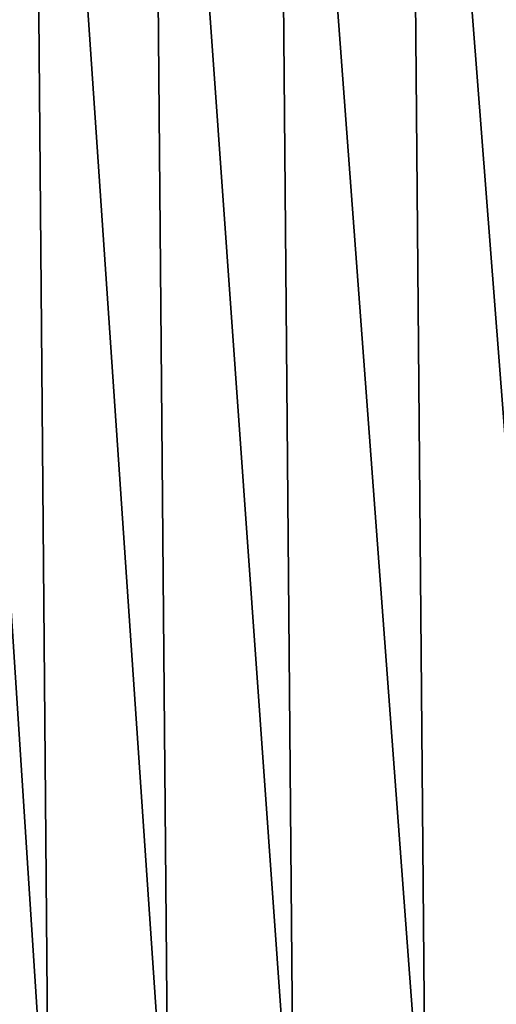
# Model space of a CAD drawing. Header units: metres. Extents: x -36 to 82, y -104 to 104.
# Tile 54 of 245: x -12 to -10.73, y -68.89 to -66.26. Entities that reach past the tile are written whole.
import ezdxf

# ---------------------------------------------------------------- set-up
doc = ezdxf.new("R2010")
doc.units = ezdxf.units.M
doc.layers.add('solid_FIT-SHOWER-153_SW0001', color=7, linetype='CONTINUOUS')

msp = doc.modelspace()

# ---------------------------------------------------------------- linework, layer by layer
at = {"layer": 'solid_FIT-SHOWER-153_SW0001'}
for points in [[(-14.693891, -85.322571, 16.90811), (14.69385, -85.322571, 16.90811), (14.69363, -42.661285, 16.90811)], [(-14.693668, -42.661289, 16.90811), (-14.693891, -85.322571, 16.90811), (14.69363, -42.661285, 16.90811)], [(-12.26528, -64.050941, -18.893814), (-11.918656, -69.388969, -18.785013), (-12.220849, -69.388969, -18.596258)], [(-12.26528, -64.050941, -18.893814), (-11.964172, -64.050941, -19.077991), (-11.918656, -69.388969, -18.785013)], [(-11.964172, -64.050941, -19.077991), (-11.600327, -69.388969, -18.95665), (-11.918656, -69.388969, -18.785013)], [(-11.964172, -64.050941, -19.077991), (-11.646547, -64.050941, -19.244875), (-11.600327, -69.388969, -18.95665)], [(-11.646547, -64.050941, -19.244875), (-11.265735, -69.388969, -19.11207), (-11.600327, -69.388969, -18.95665)], [(-11.646547, -64.050941, -19.244875), (-11.31221, -64.050941, -19.39542), (-11.265735, -69.388969, -19.11207)], [(-11.31221, -64.050941, -19.39542), (-10.914754, -69.388969, -19.252172), (-11.265735, -69.388969, -19.11207)], [(-11.31221, -64.050941, -19.39542), (-10.960964, -64.050941, -19.530579), (-10.914754, -69.388969, -19.252172)], [(-10.960964, -64.050941, -19.530579), (-10.54726, -69.388969, -19.377853), (-10.914754, -69.388969, -19.252172)], [(-10.960964, -64.050941, -19.530579), (-10.592614, -64.050941, -19.65131), (-10.54726, -69.388969, -19.377853)]]:
    msp.add_3dface(points, dxfattribs=at)

doc.saveas('drawing.dxf')
